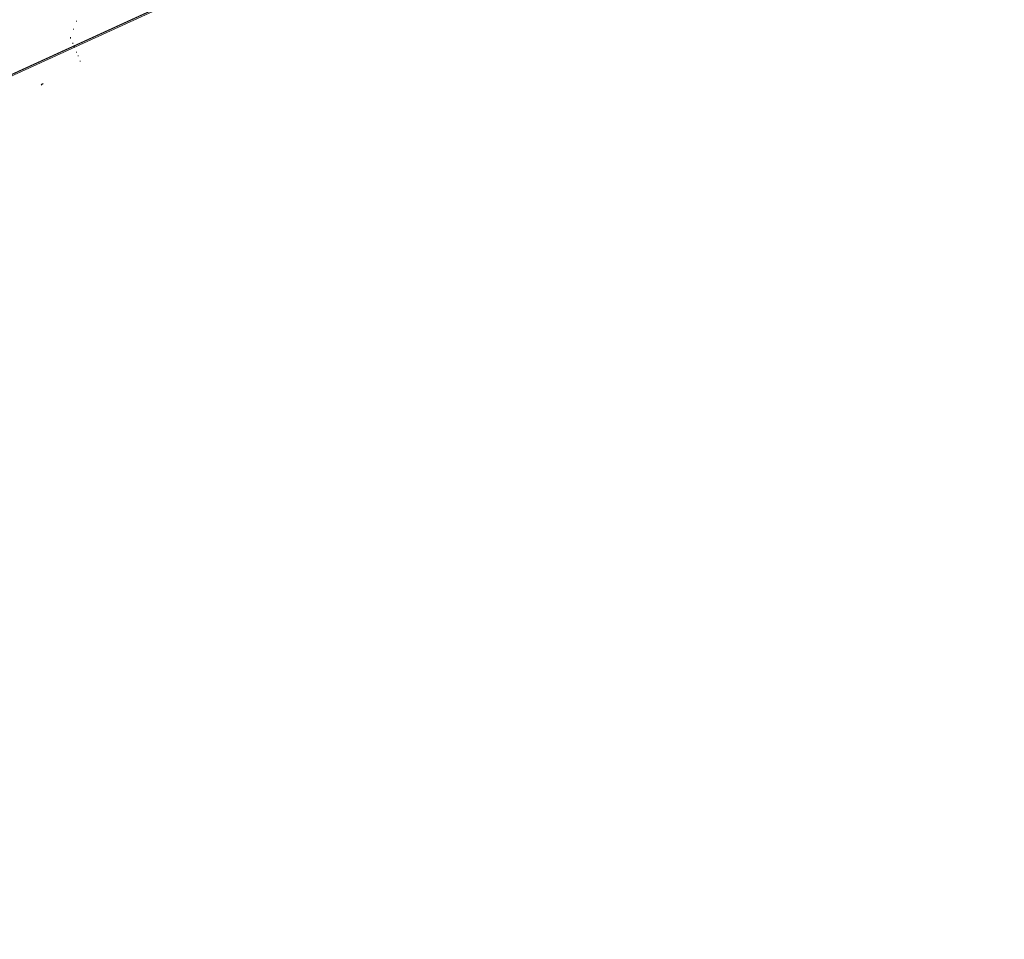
# Model space of a CAD drawing. Header units: metres. Extents: x 153662 to 158457, y 375113 to 377426.
# Tile 6 of 13: x 155622 to 156067, y 375395 to 375811. Entities that reach past the tile are written whole.
import ezdxf
from ezdxf.lldxf.tags import DXFTag

# ---------------------------------------------------------------- set-up
doc = ezdxf.new("R2010")
doc.units = ezdxf.units.M
doc.linetypes.add('RI-GWA', pattern=[18.45, 6, -1.8, 1.75, -1.8, 1.75, -1.8, 1.75, -1.8])
for name, color, linetype, lineweight, true_color in [('B-OI-KL-DATA_Orientatieverzoek_Reggefiber_0000579733-G', 3, 'KL-DATA-N', 18, 0x00ff00), ('B-OI-KL-GAS_LD_Orientatieverzoek_Enexis_0000729946-G', 2, 'KL-GAS-LD-N', 18, 0xffff00), ('B-OI-KL-WATER_Orientatieverzoek_bw_0000551269-G', 5, 'KL-WATER-N', 18, 0x0000ff), ('B-OI-RI-GWA_Orientatieverzoek_Gemeente Bergeijk_0000582819-G', 30, 'RI-GWA', 18, 0xff7f00)]:
    doc.layers.add(name, color=color, linetype=linetype, lineweight=lineweight, true_color=true_color)
doc.styles.get("Standard").update_dxf_attribs({"font": 'simplex.shx'})
tags = doc.linetypes.add('KL-DATA-N', pattern='A,4,-1,[101,NLCS.SHX,S=0.5,R=0,X=0,Y=0],-1,4,-1,["D",Standard,S=1,R=0,X=-0.25,Y=-0.5],-1.5', length=12.5).pattern_tags.tags
tags[18] = DXFTag(74, 10)
tags = doc.linetypes.add('KL-GAS-LD-N', pattern='A,4,-1,[69,NLCS.SHX,S=0.5,R=0,X=0,Y=0],-1,4,-1,["L",Standard,S=1,R=0,X=0.25,Y=-0.5],-2', length=13).pattern_tags.tags
tags[18] = DXFTag(74, 10)
doc.linetypes.add('KL-WATER-N', pattern='A,7,-0.5,[168,NLCS.SHX,S=0.75,R=0,X=0.75,Y=0],-2', length=9.5)

msp = doc.modelspace()

# ---------------------------------------------------------------- linework, layer by layer
at = {"layer": 'B-OI-KL-DATA_Orientatieverzoek_Reggefiber_0000579733-G', "flags": 128}
msp.add_lwpolyline([(155116.291, 375395.3898), (155117.2912, 375396.39), (155129.9604, 375403.3914), (155150.6312, 375414.3936), (155200.3078, 375443.066), (155274.3226, 375485.4078), (155292.993, 375498.077), (155343.3364, 375541.0856), (155403.3484, 375593.7628), (155430.3538, 375617.1008), (155460.6932, 375644.773), (155465.3608, 375651.441), (155466.361, 375654.4416), (155466.6944, 375662.1098), (155472.0288, 375664.777), (155485.0314, 375689.4486), (155491.0326, 375692.4492), (155494.0332, 375692.4492), (155497.3672, 375691.449), (155503.3684, 375691.7824), (155506.0356, 375693.7828), (155537.0418, 375729.79), (155553.7118, 375747.1268), (155570.0484, 375759.796), (155594.72, 375774.4656), (155752.4182, 375846.48), (155779.4236, 375860.1494), (155797.4272, 375872.4852), (155818.4314, 375891.8224), (155836.1016, 375912.1598), (155849.771, 375930.4968), (155861.1066, 375948.5004), (155883.7778, 375987.5082), (155893.4464, 376005.1784), (155907.7826, 376027.5162), (155925.7862, 376050.8542), (155929.787, 376056.8554), (155947.1238, 376072.8586), (156003.4684, 376120.2014), (156046.1436, 376157.2088), (156053.145, 376165.2104), (156037.4752, 376181.2136), (156038.4754, 376182.2138), (156038.4754, 376183.8808)], dxfattribs=at)
at = {"layer": 'B-OI-KL-GAS_LD_Orientatieverzoek_Enexis_0000729946-G', "flags": 128}
msp.add_lwpolyline([(155483.6978, 375689.4486), (155487.0318, 375692.1158), (155490.0324, 375694.783), (155494.3666, 375691.449), (155495.0334, 375691.449), (155499.0342, 375690.7822), (155503.7018, 375692.7826), (155536.375, 375730.7902), (155551.378, 375745.4598), (155563.047, 375755.1284), (155576.7164, 375764.797), (155594.72, 375775.1324), (155760.7532, 375851.1476), (155783.7578, 375863.4834), (155800.4278, 375875.4858), (155822.4322, 375896.8234), (155842.1028, 375920.8282), (155859.1062, 375946.1666), (155895.1134, 376009.1792), (155915.1174, 376038.8518), (155927.1198, 376053.8548), (155941.456, 376067.8576), (156015.8042, 376131.537), (156037.1418, 376149.874), (156066.8144, 376179.5466), (156053.8118, 376193.8828), (156045.4768, 376202.5512)], dxfattribs=at)
at = {"layer": 'B-OI-KL-WATER_Orientatieverzoek_bw_0000551269-G', "flags": 128}
msp.add_lwpolyline([(155488.032, 375673.7788), (155492.0328, 375677.7796), (155496.7004, 375683.114), (155497.0338, 375684.4476), (155501.368, 375688.7818), (155542.0428, 375736.458), (155557.7126, 375751.1276), (155575.0494, 375763.4634), (155599.3876, 375777.1328), (155765.4208, 375853.148), (155785.7582, 375864.1502), (155799.4276, 375874.1522), (155816.0976, 375889.4886), (155836.435, 375912.8266), (155854.1052, 375937.4982), (155889.779, 375998.8438), (155889.779, 375999.844), (155891.7794, 375999.844)], dxfattribs=at)
at = {"layer": 'B-OI-RI-GWA_Orientatieverzoek_Gemeente Bergeijk_0000582819-G', "flags": 128}
for points in [[(155647.7306, 375809.806), (155647.7306, 375810.1394)], [(155646.397, 375806.1386), (155646.397, 375806.472)], [(155645.0634, 375802.1378), (155645.0634, 375802.8046)], [(155646.0636, 375799.804), (155646.0636, 375800.1374)], [(155646.7304, 375798.137), (155646.7304, 375798.4704)], [(155647.7306, 375795.8032), (155647.7306, 375796.1366)], [(155648.3974, 375794.1362), (155648.3974, 375794.4696)], [(155649.3976, 375791.8024), (155649.3976, 375792.1358)], [(155631.7274, 375781.1336), (155632.0608, 375781.467), (155632.3942, 375781.467), (155632.7276, 375781.8004)]]:
    msp.add_lwpolyline(points, dxfattribs=at)

doc.saveas('drawing.dxf')
